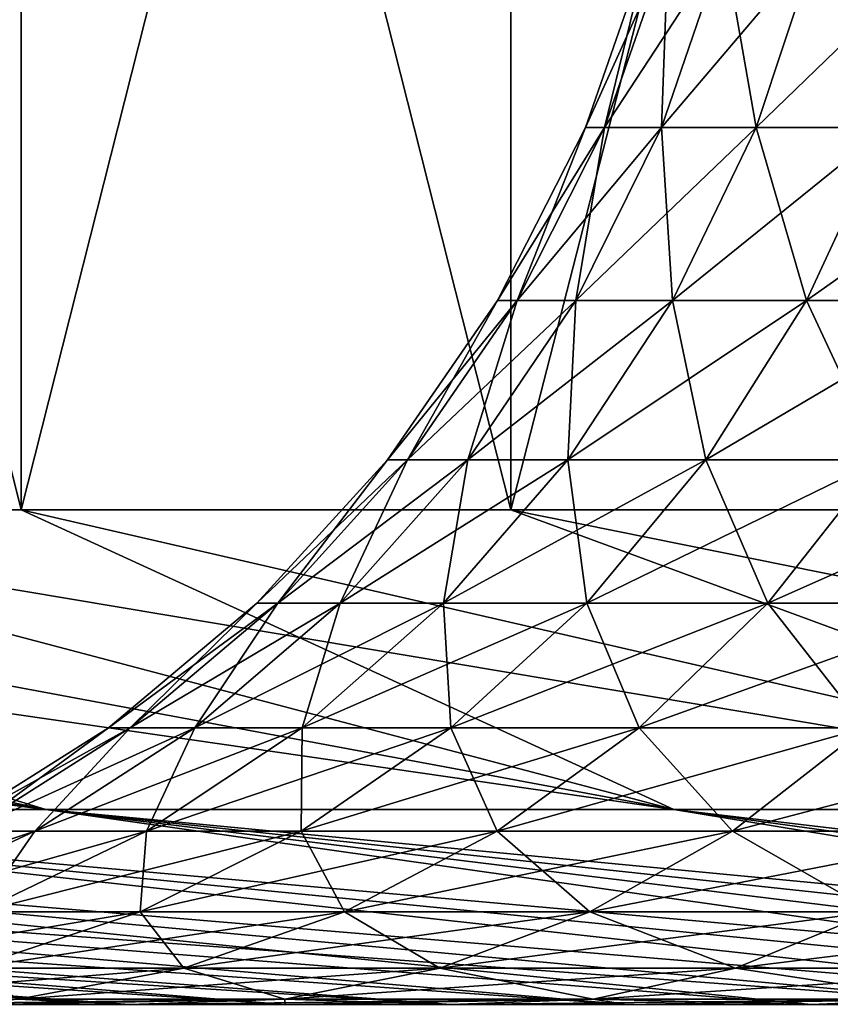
# Model space of a CAD drawing. Header units: millimetres. Extents: x -125 to 125, y 3898 to 4025.
# Tile 63 of 256: x -4.208 to -3.366, y 3897.991 to 3899.013. Entities that reach past the tile are written whole.
import ezdxf

# ---------------------------------------------------------------- set-up
doc = ezdxf.new("R2010")
doc.units = ezdxf.units.MM
doc.header["$LTSCALE"] = 2.2935
for name, color, linetype in [('12', 7, 'CONTINUOUS'), ('8', 7, 'CONTINUOUS'), ('9', 7, 'CONTINUOUS')]:
    doc.layers.add(name, color=color, linetype=linetype)

msp = doc.modelspace()

# ---------------------------------------------------------------- linework, layer by layer
at = {"layer": '12', "color": 18, "linetype": 'Continuous', "true_color": 0x090909}
for points in [[(-3.6003, 3898.9014, 0.3784), (-3.6201, 3898.9014), (-3.5343, 3899.0916, 0.3715), (-3.6003, 3898.9014, 0.3784)], [(-3.6201, 3898.9014), (-3.6003, 3898.9014, -0.3784), (-3.5538, 3899.0916), (-3.6201, 3898.9014)], [(-3.5343, 3899.0916, 0.3715), (-3.6201, 3898.9014), (-3.5538, 3899.0916), (-3.5343, 3899.0916, 0.3715)], [(-3.541, 3898.9014, 0.7527), (-3.6003, 3898.9014, 0.3784), (-3.4761, 3899.0916, 0.7389), (-3.541, 3898.9014, 0.7527)], [(-3.4761, 3899.0916, 0.7389), (-3.6003, 3898.9014, 0.3784), (-3.5343, 3899.0916, 0.3715), (-3.4761, 3899.0916, 0.7389)], [(-3.6003, 3898.9014, -0.3784), (-3.541, 3898.9014, -0.7527), (-3.5343, 3899.0916, -0.3715), (-3.6003, 3898.9014, -0.3784)], [(-3.5538, 3899.0916), (-3.6003, 3898.9014, -0.3784), (-3.5343, 3899.0916, -0.3715), (-3.5538, 3899.0916)], [(-3.4429, 3898.9014, 1.1187), (-3.541, 3898.9014, 0.7527), (-3.3798, 3899.0916, 1.0982), (-3.4429, 3898.9014, 1.1187)], [(-3.3798, 3899.0916, 1.0982), (-3.541, 3898.9014, 0.7527), (-3.4761, 3899.0916, 0.7389), (-3.3798, 3899.0916, 1.0982)], [(-3.541, 3898.9014, -0.7527), (-3.4429, 3898.9014, -1.1187), (-3.4761, 3899.0916, -0.7389), (-3.541, 3898.9014, -0.7527)], [(-3.5343, 3899.0916, -0.3715), (-3.541, 3898.9014, -0.7527), (-3.4761, 3899.0916, -0.7389), (-3.5343, 3899.0916, -0.3715)], [(-3.4761, 3899.0916, -0.7389), (-3.4429, 3898.9014, -1.1187), (-3.3798, 3899.0916, -1.0982), (-3.4761, 3899.0916, -0.7389)], [(-3.3071, 3898.9014, 1.4724), (-3.4429, 3898.9014, 1.1187), (-3.2465, 3899.0916, 1.4454), (-3.3071, 3898.9014, 1.4724)], [(-3.2465, 3899.0916, 1.4454), (-3.4429, 3898.9014, 1.1187), (-3.3798, 3899.0916, 1.0982), (-3.2465, 3899.0916, 1.4454)], [(-3.4429, 3898.9014, -1.1187), (-3.3071, 3898.9014, -1.4724), (-3.3798, 3899.0916, -1.0982), (-3.4429, 3898.9014, -1.1187)], [(-3.3798, 3899.0916, -1.0982), (-3.3071, 3898.9014, -1.4724), (-3.2465, 3899.0916, -1.4454), (-3.3798, 3899.0916, -1.0982)], [(-3.691, 3898.7219, 0.3879), (-3.7113, 3898.7219), (-3.6003, 3898.9014, 0.3784), (-3.691, 3898.7219, 0.3879)], [(-3.7113, 3898.7219), (-3.691, 3898.7219, -0.3879), (-3.6201, 3898.9014), (-3.7113, 3898.7219)], [(-3.6003, 3898.9014, 0.3784), (-3.7113, 3898.7219), (-3.6201, 3898.9014), (-3.6003, 3898.9014, 0.3784)], [(-3.6302, 3898.7219, 0.7716), (-3.691, 3898.7219, 0.3879), (-3.541, 3898.9014, 0.7527), (-3.6302, 3898.7219, 0.7716)], [(-3.541, 3898.9014, 0.7527), (-3.691, 3898.7219, 0.3879), (-3.6003, 3898.9014, 0.3784), (-3.541, 3898.9014, 0.7527)], [(-3.691, 3898.7219, -0.3879), (-3.6302, 3898.7219, -0.7716), (-3.6003, 3898.9014, -0.3784), (-3.691, 3898.7219, -0.3879)], [(-3.6201, 3898.9014), (-3.691, 3898.7219, -0.3879), (-3.6003, 3898.9014, -0.3784), (-3.6201, 3898.9014)], [(-3.5297, 3898.7219, 1.1469), (-3.6302, 3898.7219, 0.7716), (-3.4429, 3898.9014, 1.1187), (-3.5297, 3898.7219, 1.1469)], [(-3.4429, 3898.9014, 1.1187), (-3.6302, 3898.7219, 0.7716), (-3.541, 3898.9014, 0.7527), (-3.4429, 3898.9014, 1.1187)], [(-3.6302, 3898.7219, -0.7716), (-3.5297, 3898.7219, -1.1469), (-3.541, 3898.9014, -0.7527), (-3.6302, 3898.7219, -0.7716)], [(-3.6003, 3898.9014, -0.3784), (-3.6302, 3898.7219, -0.7716), (-3.541, 3898.9014, -0.7527), (-3.6003, 3898.9014, -0.3784)], [(-3.541, 3898.9014, -0.7527), (-3.5297, 3898.7219, -1.1469), (-3.4429, 3898.9014, -1.1187), (-3.541, 3898.9014, -0.7527)], [(-3.3904, 3898.7219, 1.5095), (-3.5297, 3898.7219, 1.1469), (-3.3071, 3898.9014, 1.4724), (-3.3904, 3898.7219, 1.5095)], [(-3.3071, 3898.9014, 1.4724), (-3.5297, 3898.7219, 1.1469), (-3.4429, 3898.9014, 1.1187), (-3.3071, 3898.9014, 1.4724)], [(-3.5297, 3898.7219, -1.1469), (-3.3904, 3898.7219, -1.5095), (-3.4429, 3898.9014, -1.1187), (-3.5297, 3898.7219, -1.1469)], [(-3.4429, 3898.9014, -1.1187), (-3.3904, 3898.7219, -1.5095), (-3.3071, 3898.9014, -1.4724), (-3.4429, 3898.9014, -1.1187)], [(-3.2141, 3898.7219, 1.8557), (-3.3904, 3898.7219, 1.5095), (-3.1351, 3898.9014, 1.8101), (-3.2141, 3898.7219, 1.8557)], [(-3.1351, 3898.9014, 1.8101), (-3.3904, 3898.7219, 1.5095), (-3.3071, 3898.9014, 1.4724), (-3.1351, 3898.9014, 1.8101)], [(-3.3904, 3898.7219, -1.5095), (-3.2141, 3898.7219, -1.8557), (-3.3071, 3898.9014, -1.4724), (-3.3904, 3898.7219, -1.5095)], [(-3.8048, 3898.5562, 0.3999), (-3.8257, 3898.5562), (-3.691, 3898.7219, 0.3879), (-3.8048, 3898.5562, 0.3999)], [(-3.8257, 3898.5562), (-3.8048, 3898.5562, -0.3999), (-3.7113, 3898.7219), (-3.8257, 3898.5562)], [(-3.691, 3898.7219, 0.3879), (-3.8257, 3898.5562), (-3.7113, 3898.7219), (-3.691, 3898.7219, 0.3879)], [(-3.7421, 3898.5562, 0.7954), (-3.8048, 3898.5562, 0.3999), (-3.6302, 3898.7219, 0.7716), (-3.7421, 3898.5562, 0.7954)], [(-3.6302, 3898.7219, 0.7716), (-3.8048, 3898.5562, 0.3999), (-3.691, 3898.7219, 0.3879), (-3.6302, 3898.7219, 0.7716)], [(-3.8048, 3898.5562, -0.3999), (-3.7421, 3898.5562, -0.7954), (-3.691, 3898.7219, -0.3879), (-3.8048, 3898.5562, -0.3999)], [(-3.7113, 3898.7219), (-3.8048, 3898.5562, -0.3999), (-3.691, 3898.7219, -0.3879), (-3.7113, 3898.7219)], [(-3.6385, 3898.5562, 1.1822), (-3.7421, 3898.5562, 0.7954), (-3.5297, 3898.7219, 1.1469), (-3.6385, 3898.5562, 1.1822)], [(-3.5297, 3898.7219, 1.1469), (-3.7421, 3898.5562, 0.7954), (-3.6302, 3898.7219, 0.7716), (-3.5297, 3898.7219, 1.1469)], [(-3.7421, 3898.5562, -0.7954), (-3.6385, 3898.5562, -1.1822), (-3.6302, 3898.7219, -0.7716), (-3.7421, 3898.5562, -0.7954)], [(-3.691, 3898.7219, -0.3879), (-3.7421, 3898.5562, -0.7954), (-3.6302, 3898.7219, -0.7716), (-3.691, 3898.7219, -0.3879)], [(-3.495, 3898.5562, 1.5561), (-3.6385, 3898.5562, 1.1822), (-3.3904, 3898.7219, 1.5095), (-3.495, 3898.5562, 1.5561)], [(-3.3904, 3898.7219, 1.5095), (-3.6385, 3898.5562, 1.1822), (-3.5297, 3898.7219, 1.1469), (-3.3904, 3898.7219, 1.5095)], [(-3.6385, 3898.5562, -1.1822), (-3.495, 3898.5562, -1.5561), (-3.5297, 3898.7219, -1.1469), (-3.6385, 3898.5562, -1.1822)], [(-3.6302, 3898.7219, -0.7716), (-3.6385, 3898.5562, -1.1822), (-3.5297, 3898.7219, -1.1469), (-3.6302, 3898.7219, -0.7716)], [(-3.5297, 3898.7219, -1.1469), (-3.495, 3898.5562, -1.5561), (-3.3904, 3898.7219, -1.5095), (-3.5297, 3898.7219, -1.1469)], [(-3.3132, 3898.5562, 1.9129), (-3.495, 3898.5562, 1.5561), (-3.2141, 3898.7219, 1.8557), (-3.3132, 3898.5562, 1.9129)], [(-3.2141, 3898.7219, 1.8557), (-3.495, 3898.5562, 1.5561), (-3.3904, 3898.7219, 1.5095), (-3.2141, 3898.7219, 1.8557)], [(-3.495, 3898.5562, -1.5561), (-3.3132, 3898.5562, -1.9129), (-3.3904, 3898.7219, -1.5095), (-3.495, 3898.5562, -1.5561)], [(-3.3904, 3898.7219, -1.5095), (-3.3132, 3898.5562, -1.9129), (-3.2141, 3898.7219, -1.8557), (-3.3904, 3898.7219, -1.5095)], [(-3.9396, 3898.4074, 0.4141), (-3.9613, 3898.4074), (-3.8048, 3898.5562, 0.3999), (-3.9396, 3898.4074, 0.4141)], [(-3.9613, 3898.4074), (-3.9396, 3898.4074, -0.4141), (-3.8257, 3898.5562), (-3.9613, 3898.4074)], [(-3.8048, 3898.5562, 0.3999), (-3.9613, 3898.4074), (-3.8257, 3898.5562), (-3.8048, 3898.5562, 0.3999)], [(-3.8748, 3898.4074, 0.8236), (-3.9396, 3898.4074, 0.4141), (-3.7421, 3898.5562, 0.7954), (-3.8748, 3898.4074, 0.8236)], [(-3.7421, 3898.5562, 0.7954), (-3.9396, 3898.4074, 0.4141), (-3.8048, 3898.5562, 0.3999), (-3.7421, 3898.5562, 0.7954)], [(-3.9396, 3898.4074, -0.4141), (-3.8748, 3898.4074, -0.8236), (-3.8048, 3898.5562, -0.3999), (-3.9396, 3898.4074, -0.4141)], [(-3.8257, 3898.5562), (-3.9396, 3898.4074, -0.4141), (-3.8048, 3898.5562, -0.3999), (-3.8257, 3898.5562)], [(-3.7674, 3898.4074, 1.2241), (-3.8748, 3898.4074, 0.8236), (-3.6385, 3898.5562, 1.1822), (-3.7674, 3898.4074, 1.2241)], [(-3.6385, 3898.5562, 1.1822), (-3.8748, 3898.4074, 0.8236), (-3.7421, 3898.5562, 0.7954), (-3.6385, 3898.5562, 1.1822)], [(-3.8748, 3898.4074, -0.8236), (-3.7674, 3898.4074, -1.2241), (-3.7421, 3898.5562, -0.7954), (-3.8748, 3898.4074, -0.8236)], [(-3.8048, 3898.5562, -0.3999), (-3.8748, 3898.4074, -0.8236), (-3.7421, 3898.5562, -0.7954), (-3.8048, 3898.5562, -0.3999)], [(-3.6188, 3898.4074, 1.6112), (-3.7674, 3898.4074, 1.2241), (-3.495, 3898.5562, 1.5561), (-3.6188, 3898.4074, 1.6112)], [(-3.495, 3898.5562, 1.5561), (-3.7674, 3898.4074, 1.2241), (-3.6385, 3898.5562, 1.1822), (-3.495, 3898.5562, 1.5561)], [(-3.7674, 3898.4074, -1.2241), (-3.6188, 3898.4074, -1.6112), (-3.6385, 3898.5562, -1.1822), (-3.7674, 3898.4074, -1.2241)], [(-3.7421, 3898.5562, -0.7954), (-3.7674, 3898.4074, -1.2241), (-3.6385, 3898.5562, -1.1822), (-3.7421, 3898.5562, -0.7954)], [(-3.6385, 3898.5562, -1.1822), (-3.6188, 3898.4074, -1.6112), (-3.495, 3898.5562, -1.5561), (-3.6385, 3898.5562, -1.1822)], [(-3.4306, 3898.4074, 1.9807), (-3.6188, 3898.4074, 1.6112), (-3.3132, 3898.5562, 1.9129), (-3.4306, 3898.4074, 1.9807)], [(-3.3132, 3898.5562, 1.9129), (-3.6188, 3898.4074, 1.6112), (-3.495, 3898.5562, 1.5561), (-3.3132, 3898.5562, 1.9129)], [(-3.6188, 3898.4074, -1.6112), (-3.4306, 3898.4074, -1.9807), (-3.495, 3898.5562, -1.5561), (-3.6188, 3898.4074, -1.6112)], [(-3.495, 3898.5562, -1.5561), (-3.4306, 3898.4074, -1.9807), (-3.3132, 3898.5562, -1.9129), (-3.495, 3898.5562, -1.5561)], [(-3.2048, 3898.4074, 2.3284), (-3.4306, 3898.4074, 1.9807), (-3.0951, 3898.5562, 2.2487), (-3.2048, 3898.4074, 2.3284)], [(-3.0951, 3898.5562, 2.2487), (-3.4306, 3898.4074, 1.9807), (-3.3132, 3898.5562, 1.9129), (-3.0951, 3898.5562, 2.2487)], [(-3.4306, 3898.4074, -1.9807), (-3.2048, 3898.4074, -2.3284), (-3.3132, 3898.5562, -1.9129), (-3.4306, 3898.4074, -1.9807)], [(-4.0931, 3898.278, 0.4302), (-4.1156, 3898.278), (-3.9396, 3898.4074, 0.4141), (-4.0931, 3898.278, 0.4302)], [(-4.1156, 3898.278), (-4.0931, 3898.278, -0.4302), (-3.9613, 3898.4074), (-4.1156, 3898.278)], [(-3.9396, 3898.4074, 0.4141), (-4.1156, 3898.278), (-3.9613, 3898.4074), (-3.9396, 3898.4074, 0.4141)], [(-4.0257, 3898.278, 0.8557), (-4.0931, 3898.278, 0.4302), (-3.8748, 3898.4074, 0.8236), (-4.0257, 3898.278, 0.8557)], [(-3.8748, 3898.4074, 0.8236), (-4.0931, 3898.278, 0.4302), (-3.9396, 3898.4074, 0.4141), (-3.8748, 3898.4074, 0.8236)], [(-4.0931, 3898.278, -0.4302), (-4.0257, 3898.278, -0.8557), (-3.9396, 3898.4074, -0.4141), (-4.0931, 3898.278, -0.4302)], [(-3.9613, 3898.4074), (-4.0931, 3898.278, -0.4302), (-3.9396, 3898.4074, -0.4141), (-3.9613, 3898.4074)], [(-3.9142, 3898.278, 1.2718), (-4.0257, 3898.278, 0.8557), (-3.7674, 3898.4074, 1.2241), (-3.9142, 3898.278, 1.2718)], [(-3.7674, 3898.4074, 1.2241), (-4.0257, 3898.278, 0.8557), (-3.8748, 3898.4074, 0.8236), (-3.7674, 3898.4074, 1.2241)], [(-4.0257, 3898.278, -0.8557), (-3.9142, 3898.278, -1.2718), (-3.8748, 3898.4074, -0.8236), (-4.0257, 3898.278, -0.8557)], [(-3.9396, 3898.4074, -0.4141), (-4.0257, 3898.278, -0.8557), (-3.8748, 3898.4074, -0.8236), (-3.9396, 3898.4074, -0.4141)], [(-3.7598, 3898.278, 1.674), (-3.9142, 3898.278, 1.2718), (-3.6188, 3898.4074, 1.6112), (-3.7598, 3898.278, 1.674)], [(-3.6188, 3898.4074, 1.6112), (-3.9142, 3898.278, 1.2718), (-3.7674, 3898.4074, 1.2241), (-3.6188, 3898.4074, 1.6112)], [(-3.9142, 3898.278, -1.2718), (-3.7598, 3898.278, -1.674), (-3.7674, 3898.4074, -1.2241), (-3.9142, 3898.278, -1.2718)], [(-3.8748, 3898.4074, -0.8236), (-3.9142, 3898.278, -1.2718), (-3.7674, 3898.4074, -1.2241), (-3.8748, 3898.4074, -0.8236)], [(-3.7674, 3898.4074, -1.2241), (-3.7598, 3898.278, -1.674), (-3.6188, 3898.4074, -1.6112), (-3.7674, 3898.4074, -1.2241)], [(-3.5642, 3898.278, 2.0578), (-3.7598, 3898.278, 1.674), (-3.4306, 3898.4074, 1.9807), (-3.5642, 3898.278, 2.0578)], [(-3.4306, 3898.4074, 1.9807), (-3.7598, 3898.278, 1.674), (-3.6188, 3898.4074, 1.6112), (-3.4306, 3898.4074, 1.9807)], [(-3.7598, 3898.278, -1.674), (-3.5642, 3898.278, -2.0578), (-3.6188, 3898.4074, -1.6112), (-3.7598, 3898.278, -1.674)], [(-3.6188, 3898.4074, -1.6112), (-3.5642, 3898.278, -2.0578), (-3.4306, 3898.4074, -1.9807), (-3.6188, 3898.4074, -1.6112)], [(-3.3296, 3898.278, 2.4191), (-3.5642, 3898.278, 2.0578), (-3.2048, 3898.4074, 2.3284), (-3.3296, 3898.278, 2.4191)], [(-3.2048, 3898.4074, 2.3284), (-3.5642, 3898.278, 2.0578), (-3.4306, 3898.4074, 1.9807), (-3.2048, 3898.4074, 2.3284)], [(-3.5642, 3898.278, -2.0578), (-3.3296, 3898.278, -2.4191), (-3.4306, 3898.4074, -1.9807), (-3.5642, 3898.278, -2.0578)], [(-3.4306, 3898.4074, -1.9807), (-3.3296, 3898.278, -2.4191), (-3.2048, 3898.4074, -2.3284), (-3.4306, 3898.4074, -1.9807)], [(-4.2624, 3898.1705, 0.448), (-4.2859, 3898.1705), (-4.0931, 3898.278, 0.4302), (-4.2624, 3898.1705, 0.448)], [(-4.2859, 3898.1705), (-4.2624, 3898.1705, -0.448), (-4.1156, 3898.278), (-4.2859, 3898.1705)], [(-4.0931, 3898.278, 0.4302), (-4.2859, 3898.1705), (-4.1156, 3898.278), (-4.0931, 3898.278, 0.4302)], [(-4.1922, 3898.1705, 0.8911), (-4.2624, 3898.1705, 0.448), (-4.0257, 3898.278, 0.8557), (-4.1922, 3898.1705, 0.8911)], [(-4.0257, 3898.278, 0.8557), (-4.2624, 3898.1705, 0.448), (-4.0931, 3898.278, 0.4302), (-4.0257, 3898.278, 0.8557)], [(-4.2624, 3898.1705, -0.448), (-4.1922, 3898.1705, -0.8911), (-4.0931, 3898.278, -0.4302), (-4.2624, 3898.1705, -0.448)], [(-4.1156, 3898.278), (-4.2624, 3898.1705, -0.448), (-4.0931, 3898.278, -0.4302), (-4.1156, 3898.278)], [(-4.0761, 3898.1705, 1.3244), (-4.1922, 3898.1705, 0.8911), (-3.9142, 3898.278, 1.2718), (-4.0761, 3898.1705, 1.3244)], [(-3.9142, 3898.278, 1.2718), (-4.1922, 3898.1705, 0.8911), (-4.0257, 3898.278, 0.8557), (-3.9142, 3898.278, 1.2718)], [(-4.1922, 3898.1705, -0.8911), (-4.0761, 3898.1705, -1.3244), (-4.0257, 3898.278, -0.8557), (-4.1922, 3898.1705, -0.8911)], [(-4.0931, 3898.278, -0.4302), (-4.1922, 3898.1705, -0.8911), (-4.0257, 3898.278, -0.8557), (-4.0931, 3898.278, -0.4302)], [(-3.9153, 3898.1705, 1.7432), (-4.0761, 3898.1705, 1.3244), (-3.7598, 3898.278, 1.674), (-3.9153, 3898.1705, 1.7432)], [(-3.7598, 3898.278, 1.674), (-4.0761, 3898.1705, 1.3244), (-3.9142, 3898.278, 1.2718), (-3.7598, 3898.278, 1.674)], [(-4.0761, 3898.1705, -1.3244), (-3.9153, 3898.1705, -1.7432), (-3.9142, 3898.278, -1.2718), (-4.0761, 3898.1705, -1.3244)], [(-4.0257, 3898.278, -0.8557), (-4.0761, 3898.1705, -1.3244), (-3.9142, 3898.278, -1.2718), (-4.0257, 3898.278, -0.8557)], [(-3.7117, 3898.1705, 2.1429), (-3.9153, 3898.1705, 1.7432), (-3.5642, 3898.278, 2.0578), (-3.7117, 3898.1705, 2.1429)], [(-3.5642, 3898.278, 2.0578), (-3.9153, 3898.1705, 1.7432), (-3.7598, 3898.278, 1.674), (-3.5642, 3898.278, 2.0578)], [(-3.9153, 3898.1705, -1.7432), (-3.7117, 3898.1705, -2.1429), (-3.7598, 3898.278, -1.674), (-3.9153, 3898.1705, -1.7432)], [(-3.9142, 3898.278, -1.2718), (-3.9153, 3898.1705, -1.7432), (-3.7598, 3898.278, -1.674), (-3.9142, 3898.278, -1.2718)], [(-3.7598, 3898.278, -1.674), (-3.7117, 3898.1705, -2.1429), (-3.5642, 3898.278, -2.0578), (-3.7598, 3898.278, -1.674)], [(-3.4673, 3898.1705, 2.5192), (-3.7117, 3898.1705, 2.1429), (-3.3296, 3898.278, 2.4191), (-3.4673, 3898.1705, 2.5192)], [(-3.3296, 3898.278, 2.4191), (-3.7117, 3898.1705, 2.1429), (-3.5642, 3898.278, 2.0578), (-3.3296, 3898.278, 2.4191)], [(-3.7117, 3898.1705, -2.1429), (-3.4673, 3898.1705, -2.5192), (-3.5642, 3898.278, -2.0578), (-3.7117, 3898.1705, -2.1429)], [(-3.5642, 3898.278, -2.0578), (-3.4673, 3898.1705, -2.5192), (-3.3296, 3898.278, -2.4191), (-3.5642, 3898.278, -2.0578)], [(-3.185, 3898.1705, 2.8678), (-3.4673, 3898.1705, 2.5192), (-3.0585, 3898.278, 2.7539), (-3.185, 3898.1705, 2.8678)], [(-3.0585, 3898.278, 2.7539), (-3.4673, 3898.1705, 2.5192), (-3.3296, 3898.278, 2.4191), (-3.0585, 3898.278, 2.7539)], [(-3.4673, 3898.1705, -2.5192), (-3.185, 3898.1705, -2.8678), (-3.3296, 3898.278, -2.4191), (-3.4673, 3898.1705, -2.5192)], [(-4.3713, 3898.0867, 0.9292), (-4.4445, 3898.0867, 0.4671), (-4.1922, 3898.1705, 0.8911), (-4.3713, 3898.0867, 0.9292)], [(-4.1922, 3898.1705, 0.8911), (-4.4445, 3898.0867, 0.4671), (-4.2624, 3898.1705, 0.448), (-4.1922, 3898.1705, 0.8911)], [(-4.2503, 3898.0867, 1.381), (-4.3713, 3898.0867, 0.9292), (-4.0761, 3898.1705, 1.3244), (-4.2503, 3898.0867, 1.381)], [(-4.0761, 3898.1705, 1.3244), (-4.3713, 3898.0867, 0.9292), (-4.1922, 3898.1705, 0.8911), (-4.0761, 3898.1705, 1.3244)], [(-4.3713, 3898.0867, -0.9292), (-4.2503, 3898.0867, -1.381), (-4.1922, 3898.1705, -0.8911), (-4.3713, 3898.0867, -0.9292)], [(-4.2624, 3898.1705, -0.448), (-4.3713, 3898.0867, -0.9292), (-4.1922, 3898.1705, -0.8911), (-4.2624, 3898.1705, -0.448)], [(-4.0826, 3898.0867, 1.8177), (-4.2503, 3898.0867, 1.381), (-3.9153, 3898.1705, 1.7432), (-4.0826, 3898.0867, 1.8177)], [(-3.9153, 3898.1705, 1.7432), (-4.2503, 3898.0867, 1.381), (-4.0761, 3898.1705, 1.3244), (-3.9153, 3898.1705, 1.7432)], [(-4.2503, 3898.0867, -1.381), (-4.0826, 3898.0867, -1.8177), (-4.0761, 3898.1705, -1.3244), (-4.2503, 3898.0867, -1.381)], [(-4.1922, 3898.1705, -0.8911), (-4.2503, 3898.0867, -1.381), (-4.0761, 3898.1705, -1.3244), (-4.1922, 3898.1705, -0.8911)], [(-3.8703, 3898.0867, 2.2345), (-4.0826, 3898.0867, 1.8177), (-3.7117, 3898.1705, 2.1429), (-3.8703, 3898.0867, 2.2345)], [(-3.7117, 3898.1705, 2.1429), (-4.0826, 3898.0867, 1.8177), (-3.9153, 3898.1705, 1.7432), (-3.7117, 3898.1705, 2.1429)], [(-4.0826, 3898.0867, -1.8177), (-3.8703, 3898.0867, -2.2345), (-3.9153, 3898.1705, -1.7432), (-4.0826, 3898.0867, -1.8177)], [(-4.0761, 3898.1705, -1.3244), (-4.0826, 3898.0867, -1.8177), (-3.9153, 3898.1705, -1.7432), (-4.0761, 3898.1705, -1.3244)], [(-3.9153, 3898.1705, -1.7432), (-3.8703, 3898.0867, -2.2345), (-3.7117, 3898.1705, -2.1429), (-3.9153, 3898.1705, -1.7432)], [(-3.6155, 3898.0867, 2.6268), (-3.8703, 3898.0867, 2.2345), (-3.4673, 3898.1705, 2.5192), (-3.6155, 3898.0867, 2.6268)], [(-3.4673, 3898.1705, 2.5192), (-3.8703, 3898.0867, 2.2345), (-3.7117, 3898.1705, 2.1429), (-3.4673, 3898.1705, 2.5192)], [(-3.8703, 3898.0867, -2.2345), (-3.6155, 3898.0867, -2.6268), (-3.7117, 3898.1705, -2.1429), (-3.8703, 3898.0867, -2.2345)], [(-3.7117, 3898.1705, -2.1429), (-3.6155, 3898.0867, -2.6268), (-3.4673, 3898.1705, -2.5192), (-3.7117, 3898.1705, -2.1429)], [(-3.3211, 3898.0867, 2.9903), (-3.6155, 3898.0867, 2.6268), (-3.185, 3898.1705, 2.8678), (-3.3211, 3898.0867, 2.9903)], [(-3.185, 3898.1705, 2.8678), (-3.6155, 3898.0867, 2.6268), (-3.4673, 3898.1705, 2.5192), (-3.185, 3898.1705, 2.8678)], [(-3.6155, 3898.0867, -2.6268), (-3.3211, 3898.0867, -2.9903), (-3.4673, 3898.1705, -2.5192), (-3.6155, 3898.0867, -2.6268)], [(-3.4673, 3898.1705, -2.5192), (-3.3211, 3898.0867, -2.9903), (-3.185, 3898.1705, -2.8678), (-3.4673, 3898.1705, -2.5192)], [(-4.2586, 3898.0282, 1.8961), (-4.4335, 3898.0282, 1.4405), (-4.0826, 3898.0867, 1.8177), (-4.2586, 3898.0282, 1.8961)], [(-4.0826, 3898.0867, 1.8177), (-4.4335, 3898.0282, 1.4405), (-4.2503, 3898.0867, 1.381), (-4.0826, 3898.0867, 1.8177)], [(-4.0371, 3898.0282, 2.3308), (-4.2586, 3898.0282, 1.8961), (-3.8703, 3898.0867, 2.2345), (-4.0371, 3898.0282, 2.3308)], [(-3.8703, 3898.0867, 2.2345), (-4.2586, 3898.0282, 1.8961), (-4.0826, 3898.0867, 1.8177), (-3.8703, 3898.0867, 2.2345)], [(-4.2586, 3898.0282, -1.8961), (-4.0371, 3898.0282, -2.3308), (-4.0826, 3898.0867, -1.8177), (-4.2586, 3898.0282, -1.8961)], [(-4.2503, 3898.0867, -1.381), (-4.2586, 3898.0282, -1.8961), (-4.0826, 3898.0867, -1.8177), (-4.2503, 3898.0867, -1.381)], [(-4.0826, 3898.0867, -1.8177), (-4.0371, 3898.0282, -2.3308), (-3.8703, 3898.0867, -2.2345), (-4.0826, 3898.0867, -1.8177)], [(-3.7714, 3898.0282, 2.7401), (-4.0371, 3898.0282, 2.3308), (-3.6155, 3898.0867, 2.6268), (-3.7714, 3898.0282, 2.7401)], [(-3.6155, 3898.0867, 2.6268), (-4.0371, 3898.0282, 2.3308), (-3.8703, 3898.0867, 2.2345), (-3.6155, 3898.0867, 2.6268)], [(-4.0371, 3898.0282, -2.3308), (-3.7714, 3898.0282, -2.7401), (-3.8703, 3898.0867, -2.2345), (-4.0371, 3898.0282, -2.3308)], [(-3.8703, 3898.0867, -2.2345), (-3.7714, 3898.0282, -2.7401), (-3.6155, 3898.0867, -2.6268), (-3.8703, 3898.0867, -2.2345)], [(-3.4643, 3898.0282, 3.1193), (-3.7714, 3898.0282, 2.7401), (-3.3211, 3898.0867, 2.9903), (-3.4643, 3898.0282, 3.1193)], [(-3.3211, 3898.0867, 2.9903), (-3.7714, 3898.0282, 2.7401), (-3.6155, 3898.0867, 2.6268), (-3.3211, 3898.0867, 2.9903)], [(-3.7714, 3898.0282, -2.7401), (-3.4643, 3898.0282, -3.1193), (-3.6155, 3898.0867, -2.6268), (-3.7714, 3898.0282, -2.7401)], [(-3.6155, 3898.0867, -2.6268), (-3.4643, 3898.0282, -3.1193), (-3.3211, 3898.0867, -2.9903), (-3.6155, 3898.0867, -2.6268)], [(-3.1193, 3898.0282, 3.4643), (-3.4643, 3898.0282, 3.1193), (-2.9903, 3898.0867, 3.3211), (-3.1193, 3898.0282, 3.4643)], [(-2.9903, 3898.0867, 3.3211), (-3.4643, 3898.0282, 3.1193), (-3.3211, 3898.0867, 2.9903), (-2.9903, 3898.0867, 3.3211)], [(-3.4643, 3898.0282, -3.1193), (-3.1193, 3898.0282, -3.4643), (-3.3211, 3898.0867, -2.9903), (-3.4643, 3898.0282, -3.1193)], [(-4.2093, 3897.9961, 2.4302), (-4.4402, 3897.9961, 1.9769), (-4.0371, 3898.0282, 2.3308), (-4.2093, 3897.9961, 2.4302)], [(-4.0371, 3898.0282, 2.3308), (-4.4402, 3897.9961, 1.9769), (-4.2586, 3898.0282, 1.8961), (-4.0371, 3898.0282, 2.3308)], [(-4.2586, 3898.0282, -1.8961), (-4.2093, 3897.9961, -2.4302), (-4.0371, 3898.0282, -2.3308), (-4.2586, 3898.0282, -1.8961)], [(-3.9322, 3897.9961, 2.8569), (-4.2093, 3897.9961, 2.4302), (-3.7714, 3898.0282, 2.7401), (-3.9322, 3897.9961, 2.8569)], [(-3.7714, 3898.0282, 2.7401), (-4.2093, 3897.9961, 2.4302), (-4.0371, 3898.0282, 2.3308), (-3.7714, 3898.0282, 2.7401)], [(-4.2093, 3897.9961, -2.4302), (-3.9322, 3897.9961, -2.8569), (-4.0371, 3898.0282, -2.3308), (-4.2093, 3897.9961, -2.4302)], [(-4.0371, 3898.0282, -2.3308), (-3.9322, 3897.9961, -2.8569), (-3.7714, 3898.0282, -2.7401), (-4.0371, 3898.0282, -2.3308)], [(-3.612, 3897.9961, 3.2523), (-3.9322, 3897.9961, 2.8569), (-3.4643, 3898.0282, 3.1193), (-3.612, 3897.9961, 3.2523)], [(-3.4643, 3898.0282, 3.1193), (-3.9322, 3897.9961, 2.8569), (-3.7714, 3898.0282, 2.7401), (-3.4643, 3898.0282, 3.1193)], [(-3.9322, 3897.9961, -2.8569), (-3.612, 3897.9961, -3.2523), (-3.7714, 3898.0282, -2.7401), (-3.9322, 3897.9961, -2.8569)], [(-3.7714, 3898.0282, -2.7401), (-3.612, 3897.9961, -3.2523), (-3.4643, 3898.0282, -3.1193), (-3.7714, 3898.0282, -2.7401)], [(-3.2523, 3897.9961, 3.612), (-3.612, 3897.9961, 3.2523), (-3.1193, 3898.0282, 3.4643), (-3.2523, 3897.9961, 3.612)], [(-3.1193, 3898.0282, 3.4643), (-3.612, 3897.9961, 3.2523), (-3.4643, 3898.0282, 3.1193), (-3.1193, 3898.0282, 3.4643)], [(-3.612, 3897.9961, -3.2523), (-3.2523, 3897.9961, -3.612), (-3.4643, 3898.0282, -3.1193), (-3.612, 3897.9961, -3.2523)], [(-3.4643, 3898.0282, -3.1193), (-3.2523, 3897.9961, -3.612), (-3.1193, 3898.0282, -3.4643), (-3.4643, 3898.0282, -3.1193)], [(-4.2433, 3897.9907, 2.7556), (-4.3817, 3897.9907, 2.5298), (-3.9322, 3897.9961, 2.8569), (-4.2433, 3897.9907, 2.7556)], [(-3.9322, 3897.9961, 2.8569), (-4.3817, 3897.9907, 2.5298), (-4.2093, 3897.9961, 2.4302), (-3.9322, 3897.9961, 2.8569)], [(-4.0932, 3897.9907, 2.9739), (-4.2433, 3897.9907, 2.7556), (-3.9322, 3897.9961, 2.8569), (-4.0932, 3897.9907, 2.9739)], [(-4.2433, 3897.9907, -2.7556), (-4.0932, 3897.9907, -2.9739), (-4.2093, 3897.9961, -2.4302), (-4.2433, 3897.9907, -2.7556)], [(-4.2093, 3897.9961, -2.4302), (-4.0932, 3897.9907, -2.9739), (-3.9322, 3897.9961, -2.8569), (-4.2093, 3897.9961, -2.4302)], [(-3.932, 3897.9907, 3.1841), (-4.0932, 3897.9907, 2.9739), (-3.612, 3897.9961, 3.2523), (-3.932, 3897.9907, 3.1841)], [(-3.612, 3897.9961, 3.2523), (-4.0932, 3897.9907, 2.9739), (-3.9322, 3897.9961, 2.8569), (-3.612, 3897.9961, 3.2523)], [(-4.0932, 3897.9907, -2.9739), (-3.932, 3897.9907, -3.1841), (-3.9322, 3897.9961, -2.8569), (-4.0932, 3897.9907, -2.9739)], [(-3.932, 3897.9907, -3.1841), (-3.76, 3897.9907, -3.3855), (-3.9322, 3897.9961, -2.8569), (-3.932, 3897.9907, -3.1841)], [(-3.9322, 3897.9961, -2.8569), (-3.76, 3897.9907, -3.3855), (-3.612, 3897.9961, -3.2523), (-3.9322, 3897.9961, -2.8569)], [(-3.76, 3897.9907, 3.3855), (-3.932, 3897.9907, 3.1841), (-3.612, 3897.9961, 3.2523), (-3.76, 3897.9907, 3.3855)], [(-3.5776, 3897.9907, 3.5776), (-3.76, 3897.9907, 3.3855), (-3.2523, 3897.9961, 3.612), (-3.5776, 3897.9907, 3.5776)], [(-3.2523, 3897.9961, 3.612), (-3.76, 3897.9907, 3.3855), (-3.612, 3897.9961, 3.2523), (-3.2523, 3897.9961, 3.612)], [(-3.76, 3897.9907, -3.3855), (-3.5776, 3897.9907, -3.5776), (-3.612, 3897.9961, -3.2523), (-3.76, 3897.9907, -3.3855)], [(-3.5776, 3897.9907, -3.5776), (-3.3855, 3897.9907, -3.76), (-3.612, 3897.9961, -3.2523), (-3.5776, 3897.9907, -3.5776)], [(-3.612, 3897.9961, -3.2523), (-3.3855, 3897.9907, -3.76), (-3.2523, 3897.9961, -3.612), (-3.612, 3897.9961, -3.2523)], [(-3.3855, 3897.9907, 3.76), (-3.5776, 3897.9907, 3.5776), (-3.2523, 3897.9961, 3.612), (-3.3855, 3897.9907, 3.76)], [(-3.1841, 3897.9907, 3.932), (-3.3855, 3897.9907, 3.76), (-2.8569, 3897.9961, 3.9322), (-3.1841, 3897.9907, 3.932)], [(-2.8569, 3897.9961, 3.9322), (-3.3855, 3897.9907, 3.76), (-3.2523, 3897.9961, 3.612), (-2.8569, 3897.9961, 3.9322)], [(-3.3855, 3897.9907, -3.76), (-3.1841, 3897.9907, -3.932), (-3.2523, 3897.9961, -3.612), (-3.3855, 3897.9907, -3.76)]]:
    msp.add_3dface(points, dxfattribs=at)
at = {"layer": '8', "color": 18, "linetype": 'Continuous', "true_color": 0x090909}
for points in [[(-4.7072, 3900.5144, -11.5798), (-4.2063, 3900.5144, -11.771), (-4.7072, 3898.5045, -11.5798), (-4.7072, 3900.5144, -11.5798)], [(-4.7072, 3898.5045, -11.5798), (-4.2063, 3900.5144, -11.771), (-4.2063, 3898.5045, -11.771), (-4.7072, 3898.5045, -11.5798)], [(-4.2063, 3900.5144, 11.771), (-4.7072, 3900.5144, 11.5798), (-4.2063, 3898.5045, 11.771), (-4.2063, 3900.5144, 11.771)], [(-4.2063, 3898.5045, 11.771), (-4.7072, 3900.5144, 11.5798), (-4.7072, 3898.5045, 11.5798), (-4.2063, 3898.5045, 11.771)], [(-4.2063, 3900.5144, -11.771), (-3.6976, 3900.5144, -11.9406), (-4.2063, 3898.5045, -11.771), (-4.2063, 3900.5144, -11.771)], [(-4.2063, 3898.5045, -11.771), (-3.6976, 3900.5144, -11.9406), (-3.6976, 3898.5045, -11.9406), (-4.2063, 3898.5045, -11.771)], [(-3.6976, 3900.5144, 11.9406), (-4.2063, 3900.5144, 11.771), (-3.6976, 3898.5045, 11.9406), (-3.6976, 3900.5144, 11.9406)], [(-3.6976, 3898.5045, 11.9406), (-4.2063, 3900.5144, 11.771), (-4.2063, 3898.5045, 11.771), (-3.6976, 3898.5045, 11.9406)], [(-3.6976, 3900.5144, -11.9406), (-3.1821, 3900.5144, -12.0882), (-3.6976, 3898.5045, -11.9406), (-3.6976, 3900.5144, -11.9406)], [(-3.6976, 3898.5045, -11.9406), (-3.1821, 3900.5144, -12.0882), (-3.1821, 3898.5045, -12.0882), (-3.6976, 3898.5045, -11.9406)], [(-3.1821, 3900.5144, 12.0882), (-3.6976, 3900.5144, 11.9406), (-3.1821, 3898.5045, 12.0882), (-3.1821, 3900.5144, 12.0882)], [(-3.1821, 3898.5045, 12.0882), (-3.6976, 3900.5144, 11.9406), (-3.6976, 3898.5045, 11.9406), (-3.1821, 3898.5045, 12.0882)]]:
    msp.add_3dface(points, dxfattribs=at)
at = {"layer": '9', "color": 18, "linetype": 'Continuous', "true_color": 0x090909}
for points in [[(-6.1545, 3898.5045, 10.8799), (-6.6155, 3898.5045, 10.6059), (-4.1805, 3898.1932, 7.7249), (-6.1545, 3898.5045, 10.8799)], [(-4.1805, 3898.1932, 7.7249), (-6.6155, 3898.5045, 10.6059), (-4.8041, 3898.1932, 7.3533), (-4.1805, 3898.1932, 7.7249)], [(-6.1545, 3898.5045, -10.8799), (-5.6823, 3898.5045, -11.1338), (-4.1805, 3898.1932, -7.7249), (-6.1545, 3898.5045, -10.8799)], [(-4.8041, 3898.1932, -7.3533), (-6.1545, 3898.5045, -10.8799), (-4.1805, 3898.1932, -7.7249), (-4.8041, 3898.1932, -7.3533)], [(-5.6823, 3898.5045, 11.1338), (-6.1545, 3898.5045, 10.8799), (-4.1805, 3898.1932, 7.7249), (-5.6823, 3898.5045, 11.1338)], [(-5.6823, 3898.5045, -11.1338), (-5.1995, 3898.5045, -11.3673), (-4.1805, 3898.1932, -7.7249), (-5.6823, 3898.5045, -11.1338)], [(-5.1995, 3898.5045, 11.3673), (-5.6823, 3898.5045, 11.1338), (-3.5283, 3898.1932, 8.0437), (-5.1995, 3898.5045, 11.3673)], [(-3.5283, 3898.1932, 8.0437), (-5.6823, 3898.5045, 11.1338), (-4.1805, 3898.1932, 7.7249), (-3.5283, 3898.1932, 8.0437)], [(-5.1995, 3898.5045, -11.3673), (-4.7072, 3898.5045, -11.5798), (-3.5283, 3898.1932, -8.0437), (-5.1995, 3898.5045, -11.3673)], [(-4.1805, 3898.1932, -7.7249), (-5.1995, 3898.5045, -11.3673), (-3.5283, 3898.1932, -8.0437), (-4.1805, 3898.1932, -7.7249)], [(-4.7072, 3898.5045, 11.5798), (-5.1995, 3898.5045, 11.3673), (-3.5283, 3898.1932, 8.0437), (-4.7072, 3898.5045, 11.5798)], [(-4.7072, 3898.5045, -11.5798), (-4.2063, 3898.5045, -11.771), (-3.5283, 3898.1932, -8.0437), (-4.7072, 3898.5045, -11.5798)], [(-4.2063, 3898.5045, 11.771), (-4.7072, 3898.5045, 11.5798), (-2.852, 3898.1932, 8.3076), (-4.2063, 3898.5045, 11.771)], [(-2.852, 3898.1932, 8.3076), (-4.7072, 3898.5045, 11.5798), (-3.5283, 3898.1932, 8.0437), (-2.852, 3898.1932, 8.3076)], [(-4.2063, 3898.5045, -11.771), (-3.6976, 3898.5045, -11.9406), (-2.852, 3898.1932, -8.3076), (-4.2063, 3898.5045, -11.771)], [(-3.5283, 3898.1932, -8.0437), (-4.2063, 3898.5045, -11.771), (-2.852, 3898.1932, -8.3076), (-3.5283, 3898.1932, -8.0437)], [(-3.6976, 3898.5045, 11.9406), (-4.2063, 3898.5045, 11.771), (-2.852, 3898.1932, 8.3076), (-3.6976, 3898.5045, 11.9406)], [(-3.6976, 3898.5045, -11.9406), (-3.1821, 3898.5045, -12.0882), (-2.852, 3898.1932, -8.3076), (-3.6976, 3898.5045, -11.9406)], [(-3.1821, 3898.5045, 12.0882), (-3.6976, 3898.5045, 11.9406), (-2.1562, 3898.1932, 8.5147), (-3.1821, 3898.5045, 12.0882)], [(-2.1562, 3898.1932, 8.5147), (-3.6976, 3898.5045, 11.9406), (-2.852, 3898.1932, 8.3076), (-2.1562, 3898.1932, 8.5147)], [(-6.9314, 3898.1932, 5.3949), (-7.3533, 3898.1932, 4.8041), (-4.0932, 3897.9907, 2.9739), (-6.9314, 3898.1932, 5.3949)], [(-4.0932, 3897.9907, 2.9739), (-7.3533, 3898.1932, 4.8041), (-4.2433, 3897.9907, 2.7556), (-4.0932, 3897.9907, 2.9739)], [(-7.3533, 3898.1932, -4.8041), (-6.9314, 3898.1932, -5.3949), (-4.0932, 3897.9907, -2.9739), (-7.3533, 3898.1932, -4.8041)], [(-4.2433, 3897.9907, -2.7556), (-7.3533, 3898.1932, -4.8041), (-4.0932, 3897.9907, -2.9739), (-4.2433, 3897.9907, -2.7556)], [(-6.4622, 3898.1932, 5.9489), (-6.9314, 3898.1932, 5.3949), (-3.76, 3897.9907, 3.3855), (-6.4622, 3898.1932, 5.9489)], [(-3.76, 3897.9907, 3.3855), (-6.9314, 3898.1932, 5.3949), (-3.932, 3897.9907, 3.1841), (-3.76, 3897.9907, 3.3855)], [(-3.932, 3897.9907, 3.1841), (-6.9314, 3898.1932, 5.3949), (-4.0932, 3897.9907, 2.9739), (-3.932, 3897.9907, 3.1841)], [(-6.9314, 3898.1932, -5.3949), (-6.4622, 3898.1932, -5.9489), (-3.932, 3897.9907, -3.1841), (-6.9314, 3898.1932, -5.3949)], [(-4.0932, 3897.9907, -2.9739), (-6.9314, 3898.1932, -5.3949), (-3.932, 3897.9907, -3.1841), (-4.0932, 3897.9907, -2.9739)], [(-5.9489, 3898.1932, 6.4622), (-6.4622, 3898.1932, 5.9489), (-3.5776, 3897.9907, 3.5776), (-5.9489, 3898.1932, 6.4622)], [(-3.5776, 3897.9907, 3.5776), (-6.4622, 3898.1932, 5.9489), (-3.76, 3897.9907, 3.3855), (-3.5776, 3897.9907, 3.5776)], [(-6.4622, 3898.1932, -5.9489), (-5.9489, 3898.1932, -6.4622), (-3.5776, 3897.9907, -3.5776), (-6.4622, 3898.1932, -5.9489)], [(-3.932, 3897.9907, -3.1841), (-6.4622, 3898.1932, -5.9489), (-3.76, 3897.9907, -3.3855), (-3.932, 3897.9907, -3.1841)], [(-3.76, 3897.9907, -3.3855), (-6.4622, 3898.1932, -5.9489), (-3.5776, 3897.9907, -3.5776), (-3.76, 3897.9907, -3.3855)], [(-5.3949, 3898.1932, 6.9314), (-5.9489, 3898.1932, 6.4622), (-3.1841, 3897.9907, 3.932), (-5.3949, 3898.1932, 6.9314)], [(-3.1841, 3897.9907, 3.932), (-5.9489, 3898.1932, 6.4622), (-3.3855, 3897.9907, 3.76), (-3.1841, 3897.9907, 3.932)], [(-3.3855, 3897.9907, 3.76), (-5.9489, 3898.1932, 6.4622), (-3.5776, 3897.9907, 3.5776), (-3.3855, 3897.9907, 3.76)], [(-5.9489, 3898.1932, -6.4622), (-5.3949, 3898.1932, -6.9314), (-3.3855, 3897.9907, -3.76), (-5.9489, 3898.1932, -6.4622)], [(-3.5776, 3897.9907, -3.5776), (-5.9489, 3898.1932, -6.4622), (-3.3855, 3897.9907, -3.76), (-3.5776, 3897.9907, -3.5776)], [(-4.8041, 3898.1932, 7.3533), (-5.3949, 3898.1932, 6.9314), (-2.9739, 3897.9907, 4.0932), (-4.8041, 3898.1932, 7.3533)], [(-2.9739, 3897.9907, 4.0932), (-5.3949, 3898.1932, 6.9314), (-3.1841, 3897.9907, 3.932), (-2.9739, 3897.9907, 4.0932)], [(-5.3949, 3898.1932, -6.9314), (-4.8041, 3898.1932, -7.3533), (-2.9739, 3897.9907, -4.0932), (-5.3949, 3898.1932, -6.9314)], [(-3.3855, 3897.9907, -3.76), (-5.3949, 3898.1932, -6.9314), (-3.1841, 3897.9907, -3.932), (-3.3855, 3897.9907, -3.76)], [(-3.1841, 3897.9907, -3.932), (-5.3949, 3898.1932, -6.9314), (-2.9739, 3897.9907, -4.0932), (-3.1841, 3897.9907, -3.932)], [(-4.1805, 3898.1932, 7.7249), (-4.8041, 3898.1932, 7.3533), (-2.5298, 3897.9907, 4.3817), (-4.1805, 3898.1932, 7.7249)], [(-2.5298, 3897.9907, 4.3817), (-4.8041, 3898.1932, 7.3533), (-2.7556, 3897.9907, 4.2433), (-2.5298, 3897.9907, 4.3817)], [(-2.7556, 3897.9907, 4.2433), (-4.8041, 3898.1932, 7.3533), (-2.9739, 3897.9907, 4.0932), (-2.7556, 3897.9907, 4.2433)], [(-4.8041, 3898.1932, -7.3533), (-4.1805, 3898.1932, -7.7249), (-2.7556, 3897.9907, -4.2433), (-4.8041, 3898.1932, -7.3533)], [(-2.9739, 3897.9907, -4.0932), (-4.8041, 3898.1932, -7.3533), (-2.7556, 3897.9907, -4.2433), (-2.9739, 3897.9907, -4.0932)], [(-3.5283, 3898.1932, 8.0437), (-4.1805, 3898.1932, 7.7249), (-2.0579, 3897.9907, 4.6221), (-3.5283, 3898.1932, 8.0437)], [(-2.0579, 3897.9907, 4.6221), (-4.1805, 3898.1932, 7.7249), (-2.297, 3897.9907, 4.5081), (-2.0579, 3897.9907, 4.6221)], [(-2.297, 3897.9907, 4.5081), (-4.1805, 3898.1932, 7.7249), (-2.5298, 3897.9907, 4.3817), (-2.297, 3897.9907, 4.5081)], [(-4.1805, 3898.1932, -7.7249), (-3.5283, 3898.1932, -8.0437), (-2.297, 3897.9907, -4.5081), (-4.1805, 3898.1932, -7.7249)], [(-2.7556, 3897.9907, -4.2433), (-4.1805, 3898.1932, -7.7249), (-2.5298, 3897.9907, -4.3817), (-2.7556, 3897.9907, -4.2433)], [(-2.5298, 3897.9907, -4.3817), (-4.1805, 3898.1932, -7.7249), (-2.297, 3897.9907, -4.5081), (-2.5298, 3897.9907, -4.3817)], [(-2.852, 3898.1932, 8.3076), (-3.5283, 3898.1932, 8.0437), (-1.8132, 3897.9907, 4.7235), (-2.852, 3898.1932, 8.3076)], [(-1.8132, 3897.9907, 4.7235), (-3.5283, 3898.1932, 8.0437), (-2.0579, 3897.9907, 4.6221), (-1.8132, 3897.9907, 4.7235)], [(-3.5283, 3898.1932, -8.0437), (-2.852, 3898.1932, -8.3076), (-1.8132, 3897.9907, -4.7235), (-3.5283, 3898.1932, -8.0437)], [(-2.297, 3897.9907, -4.5081), (-3.5283, 3898.1932, -8.0437), (-2.0579, 3897.9907, -4.6221), (-2.297, 3897.9907, -4.5081)], [(-2.0579, 3897.9907, -4.6221), (-3.5283, 3898.1932, -8.0437), (-1.8132, 3897.9907, -4.7235), (-2.0579, 3897.9907, -4.6221)]]:
    msp.add_3dface(points, dxfattribs=at)

doc.saveas('drawing.dxf')
